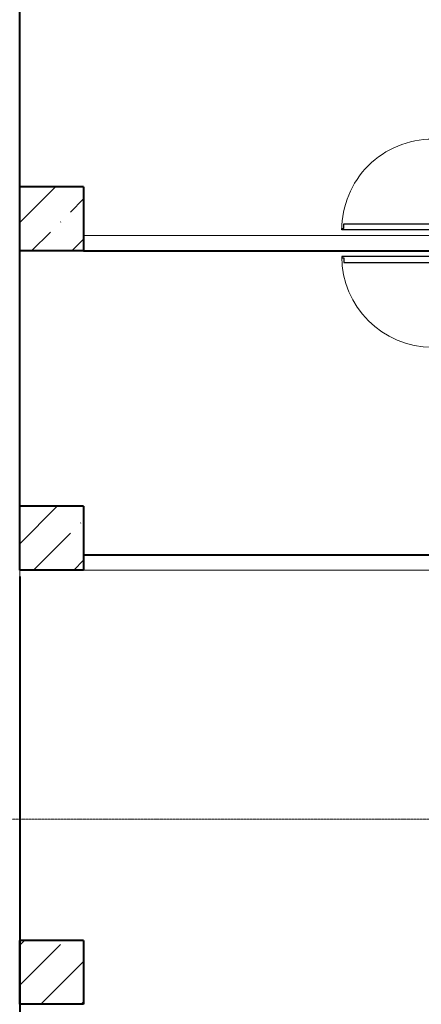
# Model space of a CAD drawing. Header units: millimetres. Extents: x 105028 to 874735, y -568483 to 191941.
# Tile 97 of 135: x 334813 to 337955, y 180339 to 188049. Entities that reach past the tile are written whole.
import ezdxf

# ---------------------------------------------------------------- set-up
doc = ezdxf.new("R2010")
doc.units = ezdxf.units.MM
for name, pattern in [('ADSK_Линия сетки', [25, 20, -2.5, 0, -2.5]), ('ADSK_Штриховая_ш3 п1_5', [4.5, 3, -1.5]), ('Штрих_3_1_5_', [4.5, 3, -1.5])]:
    doc.linetypes.add(name, pattern=pattern)
doc.layers.add('_Разделитель помещений_', color=4, linetype='ADSK_Штриховая_ш3 п1_5', lineweight=40, true_color=0x00ffff)
for name, color, linetype, lineweight in [('Двери', 7, 'Continuous', 18), ('Несущие колонны', 7, 'Continuous', 18), ('Оси', 7, 'Continuous', 9), ('Перекрытия', 7, 'Continuous', 18), ('Стены', 7, 'Continuous', 18)]:
    doc.layers.add(name, color=color, linetype=linetype, lineweight=lineweight)
pattern_1 = [(45, (0, 0), (-314.308964, 314.308964), []), (45, (314.3, 0), (-314.308964, 314.308964), [555.625, -111.125, 3.353, -107.772])]

# ---------------------------------------------------------------- blocks, each defined once
blk = doc.blocks.new('A_DOR_Door - Вн_99_Одинарная_800x2100-2983719-К2_L02_5_400__Задание СС')
at = {"layer": 'Двери', "lineweight": 30}
for p, q in [((-355, 15), (-355, 725)), ((-355, 725), (-345, 725)), ((-355, 635), (-355, 725)), ((-345, 725), (-345, 710)), ((-345, 710), (-309, 710)), ((-309, 710), (-309, 635)), ((-355, 105), (-355, 635)), ((-309, 635), (-309, 105)), ((-355, 15), (-355, 105)), ((-309, 105), (-309, 30)), ((-380, 15), (-380, -45)), ((-355, 15), (-380, 15)), ((-380, 15), (-355, 15)), ((-380, -45), (-380, 15)), ((-345, 15), (-355, 15)), ((-355, -45), (-355, 15)), ((-355, 15), (-355, -45)), ((-345, 30), (-345, 15)), ((-309, 30), (-345, 30)), ((380, 15), (355, 15)), ((355, 15), (355, -45)), ((355, -45), (355, 15)), ((380, 15), (355, 15)), ((380, -45), (380, 15)), ((380, 15), (380, -45)), ((-380, -45), (-355, -45)), ((-355, -45), (-380, -45)), ((355, -45), (380, -45)), ((355, -45), (380, -45))]:
    blk.add_line(p, q, dxfattribs=at)
at = {"layer": 'Двери', "color": 8, "lineweight": 9, "true_color": 0x808080}
blk.add_arc((-355, 15), 710, 360, 90, dxfattribs=at)
blk = doc.blocks.new('A_DOR_Door - Вн_99_Одинарная_800x2100-2983720-К2_L02_5_400__Задание СС')
at = {"layer": 'Двери', "lineweight": 30}
for p, q in [((-380, 45), (-355, 45)), ((-380, -15), (-380, 45)), ((-380, 45), (-380, -15)), ((-355, 45), (-380, 45)), ((-355, 45), (-355, -15)), ((-355, -15), (-355, 45)), ((355, -15), (355, 45)), ((355, 45), (380, 45)), ((355, 45), (355, -15)), ((355, 45), (380, 45)), ((380, 45), (380, -15)), ((380, -15), (380, 45)), ((-355, -15), (-380, -15)), ((-380, -15), (-355, -15)), ((-355, -15), (-355, -725)), ((-345, -15), (-355, -15)), ((-355, -15), (-355, -105)), ((-345, -30), (-345, -15)), ((-309, -30), (-345, -30)), ((-309, -105), (-309, -30)), ((380, -15), (355, -15)), ((380, -15), (355, -15)), ((-355, -105), (-355, -635)), ((-309, -635), (-309, -105)), ((-355, -635), (-355, -725)), ((-309, -710), (-309, -635)), ((-355, -725), (-345, -725)), ((-345, -725), (-345, -710)), ((-345, -710), (-309, -710))]:
    blk.add_line(p, q, dxfattribs=at)
at = {"layer": 'Двери', "color": 8, "lineweight": 9, "true_color": 0x808080}
blk.add_arc((-355, -15), 710, 270, 0, dxfattribs=at)
blk = doc.blocks.new('135_SLK_K2_AR_rvt-1-К2_L02_5_400__Задание СС')
at = {"layer": '_Разделитель помещений_', "linetype": 'Штрих_3_1_5_'}
for p, q in [((-12386314.2, 10012160.7), (-12386314.2, 10016660.7)), ((-12385814.2, 10014160.7), (-12381554.2, 10014160.7)), ((-12385814.2, 10011780.7), (-12383084.2, 10011780.7)), ((-12386314.2, 10011610.7), (-12386314.2, 10005360.7))]:
    blk.add_line(p, q, dxfattribs=at)
at = {"layer": 'Перекрытия'}
for p, q in [((-12386314.2, 9991030.7), (-12386314.2, 10016960.7)), ((-12386314.2, 10016960.7), (-12386314.2, 9991030.7))]:
    blk.add_line(p, q, dxfattribs=at)
at = {"layer": 'Стены'}
for p, q in [((-12381554.2, 10014280.7), (-12385814.2, 10014280.7)), ((-12385814.2, 10014280.7), (-12381554.2, 10014280.7)), ((-12385814.2, 10014160.7), (-12385814.2, 10014280.7)), ((-12385814.2, 10014160.7), (-12385814.2, 10014280.7)), ((-12381554.2, 10014160.7), (-12385814.2, 10014160.7)), ((-12385814.2, 10014160.7), (-12381554.2, 10014160.7)), ((-12385814.2, 10011780.7), (-12383084.2, 10011780.7)), ((-12383084.2, 10011780.7), (-12385814.2, 10011780.7)), ((-12385814.2, 10011660.7), (-12385814.2, 10011780.7)), ((-12385814.2, 10011780.7), (-12385814.2, 10011660.7)), ((-12385814.2, 10011660.7), (-12382734.2, 10011660.7)), ((-12382734.2, 10011660.7), (-12385814.2, 10011660.7))]:
    blk.add_line(p, q, dxfattribs=at)
at = {"layer": 'Двери', "lineweight": 18}
for name, p, rotation in [('A_DOR_Door - Вн_99_Одинарная_800x2100-2983719-К2_L02_5_400__Задание СС', (-12383069.2, 10014680.7), 89.99999999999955), ('A_DOR_Door - Вн_99_Одинарная_800x2100-2983720-К2_L02_5_400__Задание СС', (-12383069.2, 10013760.7), 269.9999999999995)]:
    blk.add_blockref(name, p, dxfattribs=dict(at, rotation=rotation))
blk = doc.blocks.new('135_SLK_GD_KR_rvt-1-К2_L02_5_400__Задание СС')
at = {"layer": 'Оси', "color": 8, "linetype": 'ADSK_Линия сетки', "true_color": 0x808080}
blk.add_line((-12390134.6, 10009710.7), (-12363968.6, 10009710.7), dxfattribs=at)
blk = doc.blocks.new('135_SLK_K1-2-3_KR_rvt-1-К2_L02_5_400__Задание СС')
at = {"layer": 'Несущие колонны', "lineweight": 9}
h = blk.add_hatch(dxfattribs=at)
h.set_pattern_fill('FP_6', color=256, style=0, pattern_type=2)
h.set_pattern_definition(pattern_1)
h.paths.add_polyline_path([(-12385814.2, 10014160.7), (-12385814.2, 10014660.7), (-12386314.2, 10014660.7), (-12386314.2, 10014160.7)])
h = blk.add_hatch(dxfattribs=at)
h.set_pattern_fill('FP_6', color=256, style=0, pattern_type=2)
h.set_pattern_definition(pattern_1)
h.paths.add_polyline_path([(-12385814.2, 10011660.7), (-12385814.2, 10012160.7), (-12386314.2, 10012160.7), (-12386314.2, 10011660.7)])
h = blk.add_hatch(dxfattribs=at)
h.set_pattern_fill('FP_6', color=256, style=0, pattern_type=2)
h.set_pattern_definition(pattern_1)
h.paths.add_polyline_path([(-12385814.2, 10008260.7), (-12385814.2, 10008760.7), (-12386314.2, 10008760.7), (-12386314.2, 10008260.7)])
at = {"layer": 'Несущие колонны', "lineweight": 40}
for p, q in [((-12385814.2, 10014660.7), (-12386314.2, 10014660.7)), ((-12386314.2, 10014160.7), (-12386314.2, 10014660.7)), ((-12385814.2, 10014660.7), (-12385814.2, 10014160.7)), ((-12385814.2, 10014160.7), (-12386314.2, 10014160.7)), ((-12385814.2, 10012160.7), (-12386314.2, 10012160.7)), ((-12386314.2, 10011660.7), (-12386314.2, 10012160.7)), ((-12385814.2, 10012160.7), (-12385814.2, 10011660.7)), ((-12385814.2, 10011660.7), (-12386314.2, 10011660.7)), ((-12385814.2, 10008760.7), (-12386314.2, 10008760.7)), ((-12386314.2, 10008260.7), (-12386314.2, 10008760.7)), ((-12385814.2, 10008760.7), (-12385814.2, 10008260.7)), ((-12385814.2, 10008260.7), (-12386314.2, 10008260.7))]:
    blk.add_line(p, q, dxfattribs=at)
at = {"layer": 'Несущие колонны'}
for p, q in [((-12385814.2, 10014660.7), (-12386314.2, 10014660.7)), ((-12386314.2, 10014160.7), (-12386314.2, 10014660.7)), ((-12385814.2, 10014660.7), (-12385814.2, 10014160.7)), ((-12385814.2, 10014160.7), (-12386314.2, 10014160.7)), ((-12385814.2, 10012160.7), (-12386314.2, 10012160.7)), ((-12386314.2, 10011660.7), (-12386314.2, 10012160.7)), ((-12385814.2, 10012160.7), (-12385814.2, 10011660.7)), ((-12385814.2, 10011660.7), (-12386314.2, 10011660.7)), ((-12385814.2, 10008760.7), (-12386314.2, 10008760.7)), ((-12386314.2, 10008260.7), (-12386314.2, 10008760.7)), ((-12385814.2, 10008760.7), (-12385814.2, 10008260.7)), ((-12385814.2, 10008260.7), (-12386314.2, 10008260.7))]:
    blk.add_line(p, q, dxfattribs=at)
at = {"layer": 'Перекрытия'}
for p, q in [((-12386314.2, 10014160.7), (-12386314.2, 10017160.7)), ((-12386314.2, 10017160.7), (-12386314.2, 9982455.7)), ((-12386314.2, 9990543.1), (-12386314.2, 10014160.7))]:
    blk.add_line(p, q, dxfattribs=at)

msp = doc.modelspace()

# ---------------------------------------------------------------- block references
at = {"lineweight": 5}
for name in ['135_SLK_GD_KR_rvt-1-К2_L02_5_400__Задание СС', '135_SLK_K1-2-3_KR_rvt-1-К2_L02_5_400__Задание СС', '135_SLK_K2_AR_rvt-1-К2_L02_5_400__Задание СС']:
    msp.add_blockref(name, (12721127.3, -9827922.2), dxfattribs=at)

doc.saveas('drawing.dxf')
